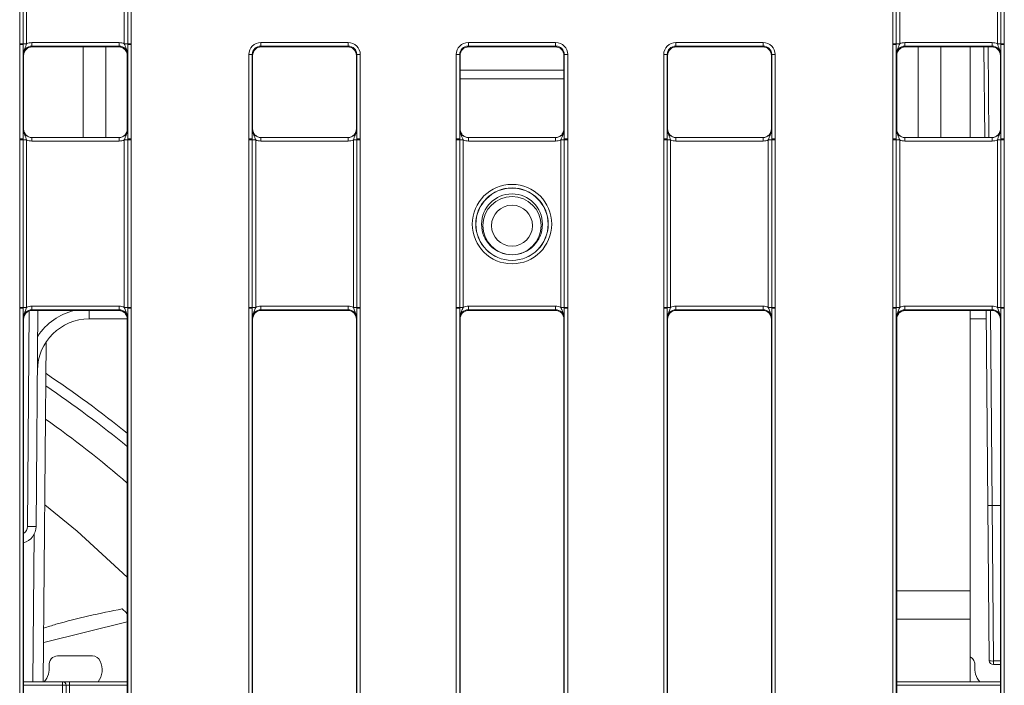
# Model space of a CAD drawing. Header units: millimetres. Extents: x 0 to 2100, y 0 to 1485.
# Tile 16 of 118: x 478 to 549, y 383 to 431. Entities that reach past the tile are written whole.
import ezdxf

# ---------------------------------------------------------------- set-up
doc = ezdxf.new("R2010")
doc.units = ezdxf.units.MM
doc.header["$LTSCALE"] = 5

msp = doc.modelspace()

# ---------------------------------------------------------------- linework, layer by layer
at = {"color": 7, "linetype": 'Continuous', "lineweight": 15}
for p, q in [((477.521, 429.452), (477.521, 453.446)), ((477.771, 453.444), (477.771, 429.45)), ((478.021, 453.441), (478.021, 429.448)), ((485.082, 429.448), (485.082, 453.441)), ((485.332, 429.45), (485.332, 453.444)), ((485.582, 453.446), (485.582, 429.452)), ((540.646, 429.452), (540.646, 453.446)), ((540.896, 453.444), (540.896, 429.45)), ((541.146, 453.441), (541.146, 429.448)), ((548.207, 429.448), (548.207, 453.441)), ((548.457, 429.45), (548.457, 453.444)), ((548.707, 453.446), (548.707, 429.452)), ((477.521, 429.392), (477.521, 429.452)), ((477.521, 422.57), (477.521, 429.392)), ((477.771, 429.45), (477.771, 429.39)), ((477.771, 429.39), (477.771, 422.568)), ((478.4, 429.282), (478.4, 429.534)), ((478.4, 429.534), (484.702, 429.534)), ((484.702, 429.282), (478.4, 429.282)), ((478.4, 429.282), (478.426, 429.23)), ((484.676, 429.23), (484.702, 429.282)), ((484.702, 429.282), (484.702, 429.534)), ((485.332, 429.39), (485.332, 429.45)), ((485.332, 422.568), (485.332, 429.39)), ((485.582, 429.452), (485.582, 429.392)), ((485.582, 429.392), (485.582, 422.57)), ((494.958, 429.543), (501.269, 429.543)), ((494.958, 429.543), (494.958, 429.291)), ((501.269, 429.291), (494.958, 429.291)), ((494.958, 429.291), (494.989, 429.23)), ((501.239, 429.23), (501.269, 429.291)), ((501.269, 429.543), (501.269, 429.291)), ((509.958, 429.543), (516.269, 429.543)), ((509.958, 429.291), (509.958, 429.543)), ((516.269, 429.291), (509.958, 429.291)), ((509.958, 429.291), (509.989, 429.23)), ((516.239, 429.23), (516.269, 429.291)), ((516.269, 429.291), (516.269, 429.543)), ((524.958, 429.543), (531.269, 429.543)), ((524.958, 429.291), (524.958, 429.543)), ((531.269, 429.291), (524.958, 429.291)), ((524.958, 429.291), (524.989, 429.23)), ((531.239, 429.23), (531.269, 429.291)), ((531.269, 429.291), (531.269, 429.543)), ((540.646, 429.392), (540.646, 429.452)), ((540.646, 422.57), (540.646, 429.392)), ((540.896, 429.45), (540.896, 429.39)), ((540.896, 429.39), (540.896, 422.568)), ((541.525, 429.282), (541.525, 429.534)), ((541.525, 429.534), (547.827, 429.534)), ((547.827, 429.282), (541.525, 429.282)), ((541.525, 429.282), (541.551, 429.23)), ((547.801, 429.23), (547.827, 429.282)), ((547.827, 429.282), (547.827, 429.534)), ((548.457, 429.39), (548.457, 429.45)), ((548.457, 422.568), (548.457, 429.39)), ((548.707, 429.452), (548.707, 429.392)), ((548.707, 429.392), (548.707, 422.57)), ((477.801, 428.605), (477.775, 428.657)), ((477.801, 428.605), (477.801, 423.292)), ((484.676, 429.23), (478.426, 429.23)), ((482.114, 429.23), (482.114, 422.667)), ((483.739, 422.667), (483.739, 429.23)), ((485.327, 428.657), (485.301, 428.605)), ((485.301, 428.605), (485.301, 423.292)), ((494.083, 422.57), (494.083, 428.668)), ((494.333, 428.666), (494.333, 422.568)), ((494.364, 428.605), (494.333, 428.666)), ((494.364, 428.605), (494.364, 423.292)), ((501.239, 429.23), (494.989, 429.23)), ((501.894, 428.666), (501.864, 428.605)), ((501.864, 423.292), (501.864, 428.605)), ((501.894, 422.568), (501.894, 428.666)), ((502.144, 428.668), (502.144, 422.57)), ((509.083, 422.57), (509.083, 428.668)), ((509.333, 428.666), (509.333, 422.568)), ((509.364, 428.605), (509.333, 428.666)), ((509.364, 428.605), (509.364, 423.292)), ((516.239, 429.23), (509.989, 429.23)), ((516.894, 428.666), (516.864, 428.605)), ((516.864, 423.292), (516.864, 428.605)), ((516.894, 422.568), (516.894, 428.666)), ((517.144, 428.668), (517.144, 422.57)), ((524.083, 422.57), (524.083, 428.668)), ((524.333, 428.666), (524.333, 422.568)), ((524.364, 428.605), (524.333, 428.666)), ((524.364, 428.605), (524.364, 423.292)), ((531.239, 429.23), (524.989, 429.23)), ((531.894, 428.666), (531.864, 428.605)), ((531.864, 423.292), (531.864, 428.605)), ((531.894, 422.568), (531.894, 428.666)), ((532.144, 428.668), (532.144, 422.57)), ((540.926, 428.605), (540.9, 428.657)), ((540.926, 423.292), (540.926, 428.605)), ((547.801, 429.23), (541.551, 429.23)), ((542.489, 422.667), (542.489, 429.23)), ((544.114, 422.667), (544.114, 429.23)), ((546.239, 429.23), (546.239, 422.667)), ((547.289, 422.667), (547.232, 429.23)), ((548.452, 428.657), (548.426, 428.605)), ((548.426, 423.292), (548.426, 428.605)), ((509.364, 427.541), (516.864, 427.541)), ((516.864, 426.916), (509.364, 426.916)), ((477.775, 423.292), (477.801, 423.292)), ((485.301, 423.292), (485.327, 423.292)), ((494.337, 423.292), (494.364, 423.292)), ((501.864, 423.292), (501.89, 423.292)), ((509.337, 423.292), (509.364, 423.292)), ((516.864, 423.292), (516.89, 423.292)), ((524.337, 423.292), (524.364, 423.292)), ((531.864, 423.292), (531.89, 423.292)), ((540.9, 423.292), (540.926, 423.292)), ((548.426, 423.292), (548.452, 423.292)), ((477.521, 422.51), (477.521, 422.57)), ((477.521, 410.389), (477.521, 422.51)), ((477.771, 422.568), (477.771, 422.508)), ((477.771, 422.508), (477.771, 410.387)), ((478.021, 422.506), (478.021, 410.385)), ((478.4, 422.419), (478.4, 422.667)), ((478.4, 422.667), (484.702, 422.667)), ((484.702, 422.419), (478.4, 422.419)), ((484.702, 422.419), (484.702, 422.667)), ((485.082, 410.385), (485.082, 422.506)), ((485.332, 422.508), (485.332, 422.568)), ((485.332, 410.387), (485.332, 422.508)), ((485.582, 422.57), (485.582, 422.51)), ((485.582, 422.51), (485.582, 410.389)), ((494.083, 422.51), (494.083, 422.57)), ((494.083, 410.389), (494.083, 422.51)), ((494.333, 422.568), (494.333, 422.508)), ((494.333, 422.508), (494.333, 410.387)), ((494.583, 422.506), (494.583, 410.385)), ((494.962, 422.419), (494.962, 422.667)), ((494.962, 422.667), (501.265, 422.667)), ((501.265, 422.419), (494.962, 422.419)), ((501.265, 422.419), (501.265, 422.667)), ((501.644, 410.385), (501.644, 422.506)), ((501.894, 422.508), (501.894, 422.568)), ((501.894, 410.387), (501.894, 422.508)), ((502.144, 422.57), (502.144, 422.51)), ((502.144, 422.51), (502.144, 410.389)), ((509.083, 422.51), (509.083, 422.57)), ((509.083, 410.389), (509.083, 422.51)), ((509.333, 422.568), (509.333, 422.508)), ((509.333, 422.508), (509.333, 410.387)), ((509.583, 422.506), (509.583, 410.385)), ((509.962, 422.667), (509.962, 422.419)), ((509.962, 422.667), (516.265, 422.667)), ((516.265, 422.419), (509.962, 422.419)), ((516.265, 422.667), (516.265, 422.419)), ((516.644, 410.385), (516.644, 422.506)), ((516.894, 422.508), (516.894, 422.568)), ((516.894, 410.387), (516.894, 422.508)), ((517.144, 422.57), (517.144, 422.51)), ((517.144, 422.51), (517.144, 410.389)), ((524.083, 422.51), (524.083, 422.57)), ((524.083, 410.389), (524.083, 422.51)), ((524.333, 422.568), (524.333, 422.508)), ((524.333, 422.508), (524.333, 410.387)), ((524.583, 422.506), (524.583, 410.385)), ((524.962, 422.667), (524.962, 422.419)), ((524.962, 422.667), (531.265, 422.667)), ((531.265, 422.419), (524.962, 422.419)), ((531.265, 422.667), (531.265, 422.419)), ((531.644, 410.385), (531.644, 422.506)), ((531.894, 422.508), (531.894, 422.568)), ((531.894, 410.387), (531.894, 422.508)), ((532.144, 422.57), (532.144, 422.51)), ((532.144, 422.51), (532.144, 410.389)), ((540.646, 422.51), (540.646, 422.57)), ((540.646, 410.389), (540.646, 422.51)), ((540.896, 422.568), (540.896, 422.508)), ((540.896, 422.508), (540.896, 410.387)), ((541.146, 422.506), (541.146, 410.385)), ((541.525, 422.419), (541.525, 422.667)), ((541.525, 422.667), (547.827, 422.667)), ((547.827, 422.419), (541.525, 422.419)), ((547.827, 422.419), (547.827, 422.667)), ((548.207, 410.385), (548.207, 422.506)), ((548.457, 422.508), (548.457, 422.568)), ((548.457, 410.387), (548.457, 422.508)), ((548.707, 422.57), (548.707, 422.51)), ((548.707, 422.51), (548.707, 410.389)), ((477.521, 410.33), (477.521, 410.389)), ((477.521, 357.577), (477.521, 410.33)), ((477.771, 410.387), (477.771, 410.327)), ((477.771, 410.327), (477.771, 357.575)), ((478.4, 410.22), (478.4, 410.472)), ((478.4, 410.472), (484.702, 410.472)), ((484.702, 410.22), (478.4, 410.22)), ((478.4, 410.22), (478.426, 410.167)), ((484.676, 410.167), (478.426, 410.167)), ((478.838, 410.167), (478.702, 394.542)), ((484.676, 410.167), (484.702, 410.22)), ((484.702, 410.22), (484.702, 410.472)), ((485.332, 410.327), (485.332, 410.387)), ((485.332, 357.575), (485.332, 410.327)), ((485.582, 410.389), (485.582, 410.33)), ((485.582, 410.33), (485.582, 357.577)), ((494.083, 410.33), (494.083, 410.389)), ((494.083, 357.577), (494.083, 410.33)), ((494.333, 410.387), (494.333, 410.327)), ((494.333, 410.327), (494.333, 357.575)), ((494.962, 410.22), (494.962, 410.472)), ((494.962, 410.472), (501.265, 410.472)), ((501.265, 410.22), (494.962, 410.22)), ((494.962, 410.22), (494.989, 410.167)), ((501.239, 410.167), (494.989, 410.167)), ((501.239, 410.167), (501.265, 410.22)), ((501.265, 410.22), (501.265, 410.472)), ((501.894, 410.327), (501.894, 410.387)), ((501.894, 357.575), (501.894, 410.327)), ((502.144, 410.389), (502.144, 410.33)), ((502.144, 410.33), (502.144, 357.577)), ((509.083, 410.33), (509.083, 410.389)), ((509.083, 357.577), (509.083, 410.33)), ((509.333, 410.387), (509.333, 410.327)), ((509.333, 410.327), (509.333, 357.575)), ((509.962, 410.472), (509.962, 410.22)), ((509.962, 410.472), (516.265, 410.472)), ((516.265, 410.22), (509.962, 410.22)), ((509.962, 410.22), (509.989, 410.167)), ((516.239, 410.167), (509.989, 410.167)), ((516.239, 410.167), (516.265, 410.22)), ((516.265, 410.472), (516.265, 410.22)), ((516.894, 410.327), (516.894, 410.387)), ((516.894, 357.575), (516.894, 410.327)), ((517.144, 410.389), (517.144, 410.33)), ((517.144, 410.33), (517.144, 357.577)), ((524.083, 410.33), (524.083, 410.389)), ((524.083, 357.577), (524.083, 410.33)), ((524.333, 410.387), (524.333, 410.327)), ((524.333, 410.327), (524.333, 357.575)), ((524.962, 410.472), (524.962, 410.22)), ((524.962, 410.472), (531.265, 410.472)), ((531.265, 410.22), (524.962, 410.22)), ((524.962, 410.22), (524.989, 410.167)), ((531.239, 410.167), (524.989, 410.167)), ((531.239, 410.167), (531.265, 410.22)), ((531.265, 410.472), (531.265, 410.22)), ((531.894, 410.327), (531.894, 410.387)), ((531.894, 357.575), (531.894, 410.327)), ((532.144, 410.389), (532.144, 410.33)), ((532.144, 410.33), (532.144, 357.577)), ((540.646, 410.33), (540.646, 410.389)), ((540.646, 357.577), (540.646, 410.33)), ((540.896, 410.387), (540.896, 410.327)), ((540.896, 410.327), (540.896, 357.575)), ((541.525, 410.22), (541.525, 410.472)), ((541.525, 410.472), (547.827, 410.472)), ((547.827, 410.22), (541.525, 410.22)), ((541.525, 410.22), (541.551, 410.167)), ((547.801, 410.167), (541.551, 410.167)), ((546.239, 410.167), (546.239, 389.899)), ((547.521, 396.069), (547.398, 410.167)), ((547.801, 410.167), (547.827, 410.22)), ((547.827, 410.22), (547.827, 410.472)), ((548.457, 410.327), (548.457, 410.387)), ((548.457, 357.575), (548.457, 410.327)), ((548.707, 410.389), (548.707, 410.33)), ((548.707, 410.33), (548.707, 357.577)), ((477.801, 409.542), (477.775, 409.595)), ((477.801, 409.542), (477.801, 358.299)), ((485.299, 409.553), (482.55, 409.553)), ((485.327, 409.595), (485.301, 409.542)), ((485.301, 409.542), (485.301, 358.299)), ((494.364, 409.542), (494.337, 409.595)), ((494.364, 409.542), (494.364, 358.299)), ((501.89, 409.595), (501.864, 409.542)), ((501.864, 358.299), (501.864, 409.542)), ((509.364, 409.542), (509.337, 409.595)), ((509.364, 409.542), (509.364, 358.299)), ((516.89, 409.595), (516.864, 409.542)), ((516.864, 358.299), (516.864, 409.542)), ((524.364, 409.542), (524.337, 409.595)), ((524.364, 409.542), (524.364, 358.299)), ((531.89, 409.595), (531.864, 409.542)), ((531.864, 358.299), (531.864, 409.542)), ((540.926, 409.542), (540.9, 409.595)), ((540.926, 358.299), (540.926, 409.542)), ((547.404, 409.553), (546.239, 409.553)), ((548.452, 409.595), (548.426, 409.542)), ((548.426, 358.299), (548.426, 409.542)), ((479.443, 407.903), (479.229, 383.303)), ((547.619, 384.851), (547.521, 396.069)), ((547.821, 396.053), (548.426, 396.053)), ((547.821, 396.053), (547.821, 396.053)), ((547.821, 396.053), (547.919, 384.818)), ((546.239, 389.899), (546.239, 387.844)), ((485.301, 387.637), (479.254, 386.148)), ((546.239, 387.844), (546.239, 383.303)), ((482.779, 385.178), (480.266, 385.178)), ((547.919, 384.553), (547.919, 384.818)), ((548.426, 384.553), (547.919, 384.553)), ((477.801, 383.303), (480.623, 383.303)), ((480.623, 383.303), (480.623, 383.056)), ((481.123, 383.303), (480.623, 383.303)), ((480.873, 383.056), (481.095, 357.674)), ((481.123, 383.303), (481.123, 383.056)), ((481.123, 383.303), (485.301, 383.303)), ((540.926, 383.303), (548.426, 383.303))]:
    msp.add_line(p, q, dxfattribs=at)
at = {"color": 8, "linetype": 'Continuous', "lineweight": 15}
for p, q in [((547.532, 429.23), (547.589, 422.667)), ((478.077, 394.542), (478.213, 410.13)), ((482.55, 410.167), (482.55, 409.553)), ((547.698, 410.167), (547.821, 396.053)), ((478.479, 383.303), (478.572, 393.999)), ((540.926, 389.899), (546.239, 389.899)), ((546.239, 387.844), (540.926, 387.844)), ((547.919, 384.818), (548.426, 384.818)), ((480.623, 383.056), (477.801, 383.056)), ((480.845, 357.674), (480.623, 383.056)), ((481.123, 383.056), (481.345, 357.674)), ((485.301, 383.056), (481.123, 383.056)), ((548.426, 383.056), (540.926, 383.056))]:
    msp.add_line(p, q, dxfattribs=at)
at = {"color": 7, "linetype": 'Continuous', "lineweight": 15, "flags": 128}
msp.add_lwpolyline([(485.301, 390.882), (481.668, 394.208), (479.341, 396.112)], dxfattribs=at)
at = {"color": 7, "linetype": 'Continuous', "lineweight": 15}
for centre, radius in [((513.114, 416.413), 2.873), ((513.114, 416.411), 2.623), ((513.114, 416.402), 2.614), ((513.114, 416.396), 2.199), ((513.114, 416.303), 2.106), ((513.114, 416.297), 1.481)]:
    msp.add_circle(centre, radius, dxfattribs=at)
for centre, radius, start, end in [((477.582, 422.044), 7.408, 88.54048, 90.47395), ((477.582, 422.082), 7.311, 88.52467, 90.48406), ((477.959, 436.856), 7.408, 268.54048, 270.47395), ((485.143, 436.856), 7.408, 269.52605, 271.45952), ((485.52, 422.044), 7.408, 89.52605, 91.45952), ((485.52, 422.082), 7.311, 89.51594, 91.47533), ((540.707, 422.044), 7.408, 88.54048, 90.47395), ((540.707, 422.082), 7.311, 88.52467, 90.48406), ((541.084, 436.856), 7.408, 268.54048, 270.47395), ((548.268, 436.856), 7.408, 269.52605, 271.45952), ((548.645, 422.044), 7.408, 89.52605, 91.45952), ((548.645, 422.082), 7.311, 89.51594, 91.47533), ((494.145, 421.357), 7.311, 88.52467, 90.48406), ((502.082, 421.357), 7.311, 89.51594, 91.47533), ((509.145, 421.357), 7.311, 88.52467, 90.48406), ((517.082, 421.357), 7.311, 89.51594, 91.47533), ((524.145, 421.357), 7.311, 88.52467, 90.48406), ((532.082, 421.357), 7.311, 89.51594, 91.47533), ((477.582, 415.26), 7.311, 88.52467, 90.48406), ((477.582, 415.102), 7.408, 88.54048, 90.47395), ((477.959, 429.914), 7.408, 268.54048, 270.47395), ((485.143, 429.914), 7.408, 269.52605, 271.45952), ((485.52, 415.26), 7.311, 89.51594, 91.47533), ((485.52, 415.102), 7.408, 89.52605, 91.45952), ((494.145, 415.26), 7.311, 88.52467, 90.48406), ((494.144, 415.102), 7.408, 88.54048, 90.47395), ((494.522, 429.914), 7.408, 268.54048, 270.47395), ((501.705, 429.914), 7.408, 269.52605, 271.45952), ((502.082, 415.26), 7.311, 89.51594, 91.47533), ((502.083, 415.102), 7.408, 89.52605, 91.45952), ((509.145, 415.26), 7.311, 88.52467, 90.48406), ((509.144, 415.102), 7.408, 88.54048, 90.47395), ((509.522, 429.914), 7.408, 268.54048, 270.47395), ((516.705, 429.914), 7.408, 269.52605, 271.45952), ((517.082, 415.26), 7.311, 89.51594, 91.47533), ((517.083, 415.102), 7.408, 89.52605, 91.45952), ((524.145, 415.26), 7.311, 88.52467, 90.48406), ((524.144, 415.102), 7.408, 88.54048, 90.47395), ((524.522, 429.914), 7.408, 268.54048, 270.47395), ((531.705, 429.914), 7.408, 269.52605, 271.45952), ((532.082, 415.26), 7.311, 89.51594, 91.47533), ((532.083, 415.102), 7.408, 89.52605, 91.45952), ((540.707, 415.26), 7.311, 88.52467, 90.48406), ((540.707, 415.102), 7.408, 88.54048, 90.47395), ((541.084, 429.914), 7.408, 268.54048, 270.47395), ((548.268, 429.914), 7.408, 269.52605, 271.45952), ((548.645, 415.26), 7.311, 89.51594, 91.47533), ((548.645, 415.102), 7.408, 89.52605, 91.45952), ((477.582, 402.981), 7.408, 88.54048, 90.47395), ((477.582, 403.019), 7.311, 88.52467, 90.48406), ((477.959, 417.793), 7.408, 268.54048, 270.47395), ((485.143, 417.793), 7.408, 269.52605, 271.45952), ((485.52, 402.981), 7.408, 89.52605, 91.45952), ((485.52, 403.019), 7.311, 89.51594, 91.47533), ((494.144, 402.981), 7.408, 88.54048, 90.47395), ((494.145, 403.019), 7.311, 88.52467, 90.48406), ((494.522, 417.793), 7.408, 268.54048, 270.47395), ((501.705, 417.793), 7.408, 269.52605, 271.45952), ((502.083, 402.981), 7.408, 89.52605, 91.45952), ((502.082, 403.019), 7.311, 89.51594, 91.47533), ((509.144, 402.981), 7.408, 88.54048, 90.47395), ((509.145, 403.019), 7.311, 88.52467, 90.48406), ((509.522, 417.793), 7.408, 268.54048, 270.47395), ((516.705, 417.793), 7.408, 269.52605, 271.45952), ((517.083, 402.981), 7.408, 89.52605, 91.45952), ((517.082, 403.019), 7.311, 89.51594, 91.47533), ((524.144, 402.981), 7.408, 88.54048, 90.47395), ((524.145, 403.019), 7.311, 88.52467, 90.48406), ((524.522, 417.793), 7.408, 268.54048, 270.47395), ((531.705, 417.793), 7.408, 269.52605, 271.45952), ((532.083, 402.981), 7.408, 89.52605, 91.45952), ((532.082, 403.019), 7.311, 89.51594, 91.47533), ((540.707, 402.981), 7.408, 88.54048, 90.47395), ((540.707, 403.019), 7.311, 88.52467, 90.48406), ((541.084, 417.793), 7.408, 268.54048, 270.47395), ((548.268, 417.793), 7.408, 269.52605, 271.45952), ((548.645, 402.981), 7.408, 89.52605, 91.45952), ((548.645, 403.019), 7.311, 89.51594, 91.47533), ((482.55, 405.803), 3.75, 90, 179.5), ((434.989, 338.928), 79.375, 50.66464, 55.96422), ((477.452, 394.553), 1.25, 286.2183, 359.5), ((478.389, 412.449), 17.909, 269.0002, 270.9998), ((480.266, 384.553), 0.625, 90, 187.20831), ((482.779, 384.553), 0.625, 24.17693, 90), ((478.157, 384.287), 1.5, 319.0368, 7.20831), ((481.981, 384.195), 1.5, 323.52829, 24.17693), ((545.962, 384.553), 0.625, 352.79169, 63.69387), ((548.07, 384.287), 1.5, 172.79169, 220.9632), ((547.839, 385.486), 0.673, 250.87866, 276.80423), ((547.919, 384.853), 0.3, 180.5, 270), ((480.623, 383.053), 0.25, 0.5, 90), ((480.748, 375.893), 7.164, 89.0002, 90.9998)]:
    msp.add_arc(centre, radius, start, end, dxfattribs=at)
at = {"color": 8, "linetype": 'Continuous', "lineweight": 15}
for centre, radius, start, end in [((482.55, 405.797), 4.5, 103.78965, 145.94401), ((434.989, 338.922), 80.125, 51.10279, 56.319), ((434.989, 339.553), 76.875, 49.12041, 54.71527), ((477.452, 394.548), 0.625, 303.95874, 359.5)]:
    msp.add_arc(centre, radius, start, end, dxfattribs=at)
at = {"color": 7, "linetype": 'Continuous', "lineweight": 15}
for centre, major_axis, ratio, start_param, end_param in [((478.4, 428.657), (0.452, -0.432), 0.999832, 2.3335, 3.90422), ((478.4, 428.659), (0.744, -0.46), 0.999915, 2.124401, 2.572762), ((484.702, 428.659), (0.744, 0.46), 0.999915, 0.56883, 1.017192), ((484.702, 428.657), (0.452, 0.432), 0.999832, 5.520558, 7.091278), ((494.958, 428.668), (0.744, -0.46), 0.999915, 2.124401, 3.695121), ((494.958, 428.666), (0.452, -0.432), 0.999832, 2.3335, 3.90422), ((501.269, 428.668), (0.744, 0.46), 0.999915, 5.729657, 7.300377), ((501.269, 428.666), (0.452, 0.432), 0.999832, 5.520558, 7.091278), ((509.958, 428.668), (0.744, -0.46), 0.999915, 2.124401, 3.695121), ((509.958, 428.666), (0.452, -0.432), 0.999832, 2.3335, 3.90422), ((516.269, 428.668), (0.744, 0.46), 0.999915, 5.729657, 7.300377), ((516.269, 428.666), (0.452, 0.432), 0.999832, 5.520558, 7.091278), ((524.958, 428.668), (0.744, -0.46), 0.999915, 2.124401, 3.695121), ((524.958, 428.666), (0.452, -0.432), 0.999832, 2.3335, 3.90422), ((531.269, 428.668), (0.744, 0.46), 0.999915, 5.729657, 7.300377), ((531.269, 428.666), (0.452, 0.432), 0.999832, 5.520558, 7.091278), ((541.525, 428.657), (0.452, -0.432), 0.999832, 2.3335, 3.90422), ((541.525, 428.659), (0.744, -0.46), 0.999915, 2.124401, 2.572762), ((547.827, 428.659), (0.744, 0.46), 0.999915, 0.56883, 1.017192), ((547.827, 428.657), (0.452, 0.432), 0.999832, 5.520558, 7.091278), ((478.426, 428.605), (0.532, -0.329), 0.999915, 2.124401, 3.695121), ((484.681, 428.594), (-0.146, 0.62), 0.980841, 4.948584, 6.046991), ((494.989, 428.605), (0.532, -0.329), 0.999915, 2.124401, 3.695121), ((501.239, 428.605), (0.532, 0.329), 0.999915, 5.729657, 7.300377), ((509.989, 428.605), (0.532, -0.329), 0.999915, 2.124401, 3.695121), ((516.239, 428.605), (0.532, 0.329), 0.999915, 5.729657, 7.300377), ((524.989, 428.605), (0.532, -0.329), 0.999915, 2.124401, 3.695121), ((531.239, 428.605), (0.532, 0.329), 0.999915, 5.729657, 7.300377), ((541.546, 428.594), (0.146, 0.62), 0.980841, 0.236194, 1.334602), ((547.801, 428.605), (0.532, 0.329), 0.999915, 5.729657, 7.300377), ((478.4, 423.292), (0.549, 0.3), 0.999873, 2.641898, 4.212618), ((478.426, 423.292), (0.532, 0.329), 0.999915, 2.588064, 4.158784), ((484.676, 423.292), (0.532, -0.329), 0.999915, 5.265994, 6.836714), ((484.702, 423.292), (0.549, -0.3), 0.999873, 5.21216, 6.78288), ((494.962, 423.292), (0.549, 0.3), 0.999873, 2.641898, 4.212618), ((494.994, 423.281), (0.539, -0.333), 0.980675, 3.695197, 4.150058), ((501.265, 423.292), (0.549, -0.3), 0.999873, 5.21216, 6.78288), ((501.233, 423.281), (0.539, 0.333), 0.980675, 5.27472, 5.729581), ((509.962, 423.292), (0.549, 0.3), 0.999873, 2.641898, 4.212618), ((509.994, 423.281), (0.539, -0.333), 0.980675, 3.695197, 4.150058), ((516.265, 423.292), (0.549, -0.3), 0.999873, 5.21216, 6.78288), ((516.233, 423.281), (0.539, 0.333), 0.980675, 5.27472, 5.729581), ((524.962, 423.292), (0.549, 0.3), 0.999873, 2.641898, 4.212618), ((524.994, 423.281), (0.539, -0.333), 0.980675, 3.695197, 4.150058), ((531.265, 423.292), (0.549, -0.3), 0.999873, 5.21216, 6.78288), ((531.233, 423.281), (0.539, 0.333), 0.980675, 5.27472, 5.729581), ((541.525, 423.292), (0.549, 0.3), 0.999873, 2.641898, 4.212618), ((541.551, 423.292), (0.532, 0.329), 0.999915, 2.588064, 4.158784), ((547.827, 423.292), (0.549, -0.3), 0.999873, 5.21216, 6.78288), ((547.796, 423.281), (0.539, 0.333), 0.980675, 5.27472, 5.729581), ((478.4, 423.294), (0.744, 0.46), 0.999915, 3.710423, 4.158784), ((484.702, 423.294), (0.744, -0.46), 0.999915, 5.265994, 5.714355), ((494.962, 423.294), (0.744, 0.46), 0.999915, 3.710423, 4.158784), ((501.265, 423.294), (0.744, -0.46), 0.999915, 5.265994, 5.714355), ((509.962, 423.294), (0.744, 0.46), 0.999915, 3.710423, 4.158784), ((516.265, 423.294), (0.744, -0.46), 0.999915, 5.265994, 5.714355), ((524.962, 423.294), (0.744, 0.46), 0.999915, 3.710423, 4.158784), ((531.265, 423.294), (0.744, -0.46), 0.999915, 5.265994, 5.714355), ((541.525, 423.294), (0.744, 0.46), 0.999915, 3.710423, 4.158784), ((547.827, 423.294), (0.744, -0.46), 0.999915, 5.265994, 5.714355), ((478.4, 409.595), (0.452, -0.432), 0.999832, 2.3335, 3.90422), ((478.426, 409.542), (0.532, -0.329), 0.999915, 2.124401, 3.695121), ((478.4, 409.597), (0.744, -0.46), 0.999915, 2.124401, 2.572762), ((484.681, 409.531), (-0.146, 0.62), 0.980841, 4.948584, 6.046991), ((484.702, 409.597), (0.744, 0.46), 0.999915, 0.56883, 1.017192), ((484.702, 409.595), (0.452, 0.432), 0.999832, 5.520558, 7.091278), ((494.962, 409.595), (0.452, -0.432), 0.999832, 2.3335, 3.90422), ((494.989, 409.542), (0.532, -0.329), 0.999915, 2.124401, 3.695121), ((494.962, 409.597), (0.744, -0.46), 0.999915, 2.124401, 2.572762), ((501.239, 409.542), (0.532, 0.329), 0.999915, 5.729657, 7.300377), ((501.265, 409.597), (0.744, 0.46), 0.999915, 0.56883, 1.017192), ((501.265, 409.595), (0.452, 0.432), 0.999832, 5.520558, 7.091278), ((509.962, 409.595), (0.452, -0.432), 0.999832, 2.3335, 3.90422), ((509.989, 409.542), (0.532, -0.329), 0.999915, 2.124401, 3.695121), ((509.962, 409.597), (0.744, -0.46), 0.999915, 2.124401, 2.572762), ((516.239, 409.542), (0.532, 0.329), 0.999915, 5.729657, 7.300377), ((516.265, 409.597), (0.744, 0.46), 0.999915, 0.56883, 1.017192), ((516.265, 409.595), (0.452, 0.432), 0.999832, 5.520558, 7.091278), ((524.962, 409.595), (0.452, -0.432), 0.999832, 2.3335, 3.90422), ((524.989, 409.542), (0.532, -0.329), 0.999915, 2.124401, 3.695121), ((524.962, 409.597), (0.744, -0.46), 0.999915, 2.124401, 2.572762), ((531.239, 409.542), (0.532, 0.329), 0.999915, 5.729657, 7.300377), ((531.265, 409.597), (0.744, 0.46), 0.999915, 0.56883, 1.017192), ((531.265, 409.595), (0.452, 0.432), 0.999832, 5.520558, 7.091278), ((541.525, 409.595), (0.452, -0.432), 0.999832, 2.3335, 3.90422), ((541.546, 409.531), (0.146, 0.62), 0.980841, 0.236194, 1.334602), ((541.525, 409.597), (0.744, -0.46), 0.999915, 2.124401, 2.572762), ((547.801, 409.542), (0.532, 0.329), 0.999915, 5.729657, 7.300377), ((547.827, 409.597), (0.744, 0.46), 0.999915, 0.56883, 1.017192), ((547.827, 409.595), (0.452, 0.432), 0.999832, 5.520558, 7.091278), ((547.821, 396.072), (0.3, 0.003), 0.062857, 3.141593, 4.711371), ((481.123, 383.053), (0.25, -0.002), 0.008724, 1.571025, 3.141745)]:
    msp.add_ellipse(centre, major_axis=major_axis, ratio=ratio, start_param=start_param, end_param=end_param, dxfattribs=at)
for points, knots in [([(477.775, 428.657), (477.775, 428.658), (477.775, 428.683), (477.774, 428.771), (477.772, 428.934), (477.771, 429.161), (477.771, 429.325), (477.771, 429.39)], [0, 0, 0, 0, 0.0055506, 0.1230141, 0.4469737, 0.7828174, 1, 1, 1, 1]), ([(477.775, 428.657), (477.775, 428.659), (477.775, 428.699), (477.784, 428.837), (477.847, 429.048), (477.951, 429.257), (478, 429.393), (478.021, 429.448)], [0, 0, 0, 0, 0.006601, 0.146171, 0.501239, 0.799231, 1, 1, 1, 1]), ([(485.082, 429.448), (485.102, 429.393), (485.151, 429.257), (485.255, 429.048), (485.318, 428.837), (485.327, 428.699), (485.327, 428.659), (485.327, 428.657)], [0, 0, 0, 0, 0.200769, 0.498761, 0.853829, 0.993399, 1, 1, 1, 1]), ([(485.332, 429.39), (485.331, 429.325), (485.331, 429.161), (485.33, 428.934), (485.328, 428.771), (485.327, 428.683), (485.327, 428.658), (485.327, 428.657)], [0, 0, 0, 0, 0.217183, 0.553026, 0.876986, 0.994449, 1, 1, 1, 1]), ([(540.9, 428.657), (540.9, 428.658), (540.9, 428.683), (540.899, 428.771), (540.897, 428.934), (540.896, 429.161), (540.896, 429.325), (540.896, 429.39)], [0, 0, 0, 0, 0.005551, 0.123014, 0.446974, 0.782817, 1, 1, 1, 1]), ([(540.9, 428.657), (540.9, 428.659), (540.9, 428.699), (540.909, 428.837), (540.972, 429.048), (541.076, 429.257), (541.125, 429.393), (541.146, 429.448)], [0, 0, 0, 0, 0.006601, 0.146171, 0.501239, 0.799231, 1, 1, 1, 1]), ([(548.207, 429.448), (548.227, 429.393), (548.276, 429.257), (548.38, 429.048), (548.443, 428.837), (548.452, 428.699), (548.452, 428.659), (548.452, 428.657)], [0, 0, 0, 0, 0.200769, 0.498761, 0.853829, 0.993399, 1, 1, 1, 1]), ([(548.457, 429.39), (548.456, 429.325), (548.456, 429.161), (548.455, 428.934), (548.453, 428.771), (548.452, 428.683), (548.452, 428.658), (548.452, 428.657)], [0, 0, 0, 0, 0.217183, 0.553026, 0.876986, 0.994449, 1, 1, 1, 1]), ([(485.229, 428.88), (485.238, 428.868), (485.294, 428.79), (485.298, 428.69), (485.301, 428.605)], [0, 0, 0, 0, 0.1519568, 1, 1, 1, 1]), ([(540.926, 428.605), (540.929, 428.69), (540.934, 428.79), (540.989, 428.868), (540.998, 428.88)], [0, 0, 0, 0, 0.848043, 1, 1, 1, 1]), ([(477.771, 422.568), (477.771, 422.632), (477.771, 422.796), (477.772, 423.02), (477.774, 423.18), (477.775, 423.267), (477.775, 423.291), (477.775, 423.292)], [0, 0, 0, 0, 0.217183, 0.553026, 0.876986, 0.994449, 1, 1, 1, 1]), ([(477.775, 423.292), (477.775, 423.29), (477.775, 423.25), (477.784, 423.113), (477.847, 422.904), (477.951, 422.696), (478, 422.56), (478.021, 422.506)], [0, 0, 0, 0, 0.006601, 0.146171, 0.501239, 0.799231, 1, 1, 1, 1]), ([(485.082, 422.506), (485.102, 422.56), (485.151, 422.696), (485.255, 422.904), (485.318, 423.113), (485.327, 423.25), (485.327, 423.29), (485.327, 423.292)], [0, 0, 0, 0, 0.200769, 0.498761, 0.853829, 0.993399, 1, 1, 1, 1]), ([(485.327, 423.292), (485.327, 423.291), (485.327, 423.267), (485.328, 423.18), (485.33, 423.02), (485.331, 422.796), (485.331, 422.632), (485.332, 422.568)], [0, 0, 0, 0, 0.005551, 0.123014, 0.446974, 0.782817, 1, 1, 1, 1]), ([(494.333, 422.568), (494.333, 422.632), (494.333, 422.796), (494.335, 423.02), (494.336, 423.18), (494.337, 423.267), (494.337, 423.291), (494.337, 423.292)], [0, 0, 0, 0, 0.217183, 0.553026, 0.876986, 0.994449, 1, 1, 1, 1]), ([(494.337, 423.292), (494.337, 423.29), (494.337, 423.25), (494.347, 423.113), (494.41, 422.904), (494.513, 422.696), (494.563, 422.56), (494.583, 422.506)], [0, 0, 0, 0, 0.006601, 0.146171, 0.501239, 0.799231, 1, 1, 1, 1]), ([(494.989, 422.667), (494.907, 422.677), (494.745, 422.696), (494.542, 422.828), (494.469, 422.958), (494.435, 423.017)], [0, 0, 0, 0, 0.35453, 0.709059, 1, 1, 1, 1]), ([(501.792, 423.017), (501.758, 422.958), (501.685, 422.828), (501.483, 422.696), (501.32, 422.677), (501.239, 422.667)], [0, 0, 0, 0, 0.290941, 0.64547, 1, 1, 1, 1]), ([(501.644, 422.506), (501.664, 422.56), (501.714, 422.696), (501.817, 422.904), (501.88, 423.113), (501.89, 423.25), (501.89, 423.29), (501.89, 423.292)], [0, 0, 0, 0, 0.200769, 0.498761, 0.853829, 0.993399, 1, 1, 1, 1]), ([(501.89, 423.292), (501.89, 423.291), (501.89, 423.267), (501.891, 423.18), (501.892, 423.02), (501.894, 422.796), (501.894, 422.632), (501.894, 422.568)], [0, 0, 0, 0, 0.005551, 0.123014, 0.446974, 0.782817, 1, 1, 1, 1]), ([(509.333, 422.568), (509.333, 422.632), (509.333, 422.796), (509.335, 423.02), (509.336, 423.18), (509.337, 423.267), (509.337, 423.291), (509.337, 423.292)], [0, 0, 0, 0, 0.217183, 0.553026, 0.876986, 0.994449, 1, 1, 1, 1]), ([(509.583, 422.506), (509.563, 422.56), (509.513, 422.696), (509.41, 422.904), (509.347, 423.113), (509.337, 423.25), (509.337, 423.29), (509.337, 423.292)], [0, 0, 0, 0, 0.200769, 0.498761, 0.853829, 0.993399, 1, 1, 1, 1]), ([(509.989, 422.667), (509.907, 422.677), (509.745, 422.696), (509.542, 422.828), (509.469, 422.958), (509.435, 423.017)], [0, 0, 0, 0, 0.35453, 0.709059, 1, 1, 1, 1]), ([(516.792, 423.017), (516.758, 422.958), (516.685, 422.828), (516.483, 422.696), (516.32, 422.677), (516.239, 422.667)], [0, 0, 0, 0, 0.290941, 0.64547, 1, 1, 1, 1]), ([(516.89, 423.292), (516.89, 423.29), (516.89, 423.25), (516.88, 423.113), (516.817, 422.904), (516.714, 422.696), (516.664, 422.56), (516.644, 422.506)], [0, 0, 0, 0, 0.006601, 0.146171, 0.501239, 0.799231, 1, 1, 1, 1]), ([(516.89, 423.292), (516.89, 423.291), (516.89, 423.267), (516.891, 423.18), (516.892, 423.02), (516.894, 422.796), (516.894, 422.632), (516.894, 422.568)], [0, 0, 0, 0, 0.0055506, 0.1230141, 0.4469737, 0.7828174, 1, 1, 1, 1]), ([(524.333, 422.568), (524.333, 422.632), (524.333, 422.796), (524.335, 423.02), (524.336, 423.18), (524.337, 423.267), (524.337, 423.291), (524.337, 423.292)], [0, 0, 0, 0, 0.217183, 0.553026, 0.876986, 0.994449, 1, 1, 1, 1]), ([(524.583, 422.506), (524.563, 422.56), (524.513, 422.696), (524.41, 422.904), (524.347, 423.113), (524.337, 423.25), (524.337, 423.29), (524.337, 423.292)], [0, 0, 0, 0, 0.200769, 0.498761, 0.853829, 0.993399, 1, 1, 1, 1]), ([(524.989, 422.667), (524.907, 422.677), (524.745, 422.696), (524.542, 422.828), (524.469, 422.958), (524.435, 423.017)], [0, 0, 0, 0, 0.35453, 0.709059, 1, 1, 1, 1]), ([(531.792, 423.017), (531.758, 422.958), (531.685, 422.828), (531.483, 422.696), (531.32, 422.677), (531.239, 422.667)], [0, 0, 0, 0, 0.290941, 0.64547, 1, 1, 1, 1]), ([(531.89, 423.292), (531.89, 423.29), (531.89, 423.25), (531.88, 423.113), (531.817, 422.904), (531.714, 422.696), (531.664, 422.56), (531.644, 422.506)], [0, 0, 0, 0, 0.006601, 0.146171, 0.501239, 0.799231, 1, 1, 1, 1]), ([(531.89, 423.292), (531.89, 423.291), (531.89, 423.267), (531.891, 423.18), (531.892, 423.02), (531.894, 422.796), (531.894, 422.632), (531.894, 422.568)], [0, 0, 0, 0, 0.0055506, 0.1230141, 0.4469737, 0.7828174, 1, 1, 1, 1]), ([(540.896, 422.568), (540.896, 422.632), (540.896, 422.796), (540.897, 423.02), (540.899, 423.18), (540.9, 423.267), (540.9, 423.291), (540.9, 423.292)], [0, 0, 0, 0, 0.217183, 0.553026, 0.876986, 0.994449, 1, 1, 1, 1]), ([(540.9, 423.292), (540.9, 423.29), (540.9, 423.25), (540.909, 423.113), (540.972, 422.904), (541.076, 422.696), (541.125, 422.56), (541.146, 422.506)], [0, 0, 0, 0, 0.006601, 0.146171, 0.501239, 0.799231, 1, 1, 1, 1]), ([(548.354, 423.017), (548.321, 422.958), (548.247, 422.828), (548.045, 422.696), (547.882, 422.677), (547.801, 422.667)], [0, 0, 0, 0, 0.290941, 0.64547, 1, 1, 1, 1]), ([(548.207, 422.506), (548.227, 422.56), (548.276, 422.696), (548.38, 422.904), (548.443, 423.113), (548.452, 423.25), (548.452, 423.29), (548.452, 423.292)], [0, 0, 0, 0, 0.200769, 0.498761, 0.853829, 0.993399, 1, 1, 1, 1]), ([(548.452, 423.292), (548.452, 423.291), (548.452, 423.267), (548.453, 423.18), (548.455, 423.02), (548.456, 422.796), (548.456, 422.632), (548.457, 422.568)], [0, 0, 0, 0, 0.005551, 0.123014, 0.446974, 0.782817, 1, 1, 1, 1]), ([(477.775, 409.595), (477.775, 409.596), (477.775, 409.62), (477.774, 409.709), (477.772, 409.872), (477.771, 410.098), (477.771, 410.263), (477.771, 410.327)], [0, 0, 0, 0, 0.0055506, 0.1230141, 0.4469737, 0.7828174, 1, 1, 1, 1]), ([(477.775, 409.595), (477.775, 409.596), (477.775, 409.637), (477.784, 409.774), (477.847, 409.985), (477.951, 410.195), (478, 410.331), (478.021, 410.385)], [0, 0, 0, 0, 0.006601, 0.146171, 0.501239, 0.799231, 1, 1, 1, 1]), ([(485.082, 410.385), (485.102, 410.331), (485.151, 410.195), (485.255, 409.985), (485.318, 409.774), (485.327, 409.637), (485.327, 409.596), (485.327, 409.595)], [0, 0, 0, 0, 0.200769, 0.498761, 0.853829, 0.993399, 1, 1, 1, 1]), ([(485.332, 410.327), (485.331, 410.263), (485.331, 410.098), (485.33, 409.872), (485.328, 409.709), (485.327, 409.62), (485.327, 409.596), (485.327, 409.595)], [0, 0, 0, 0, 0.217183, 0.553026, 0.876986, 0.994449, 1, 1, 1, 1]), ([(494.337, 409.595), (494.337, 409.596), (494.337, 409.62), (494.336, 409.709), (494.335, 409.872), (494.333, 410.098), (494.333, 410.263), (494.333, 410.327)], [0, 0, 0, 0, 0.005551, 0.123014, 0.446974, 0.782817, 1, 1, 1, 1]), ([(494.337, 409.595), (494.337, 409.596), (494.337, 409.637), (494.347, 409.774), (494.41, 409.985), (494.513, 410.195), (494.563, 410.331), (494.583, 410.385)], [0, 0, 0, 0, 0.0066012, 0.1461709, 0.5012392, 0.7992313, 1, 1, 1, 1]), ([(501.644, 410.385), (501.664, 410.331), (501.714, 410.195), (501.817, 409.985), (501.88, 409.774), (501.89, 409.637), (501.89, 409.596), (501.89, 409.595)], [0, 0, 0, 0, 0.200769, 0.498761, 0.853829, 0.993399, 1, 1, 1, 1]), ([(501.894, 410.327), (501.894, 410.263), (501.894, 410.098), (501.892, 409.872), (501.891, 409.709), (501.89, 409.62), (501.89, 409.596), (501.89, 409.595)], [0, 0, 0, 0, 0.217183, 0.553026, 0.876986, 0.994449, 1, 1, 1, 1]), ([(509.337, 409.595), (509.337, 409.596), (509.337, 409.62), (509.336, 409.709), (509.335, 409.872), (509.333, 410.098), (509.333, 410.263), (509.333, 410.327)], [0, 0, 0, 0, 0.0055506, 0.1230141, 0.4469737, 0.7828174, 1, 1, 1, 1]), ([(509.583, 410.385), (509.563, 410.331), (509.513, 410.195), (509.41, 409.985), (509.347, 409.774), (509.337, 409.637), (509.337, 409.596), (509.337, 409.595)], [0, 0, 0, 0, 0.200769, 0.498761, 0.853829, 0.993399, 1, 1, 1, 1]), ([(516.89, 409.595), (516.89, 409.596), (516.89, 409.637), (516.88, 409.774), (516.817, 409.985), (516.714, 410.195), (516.664, 410.331), (516.644, 410.385)], [0, 0, 0, 0, 0.006601, 0.146171, 0.501239, 0.799231, 1, 1, 1, 1]), ([(516.894, 410.327), (516.894, 410.263), (516.894, 410.098), (516.892, 409.872), (516.891, 409.709), (516.89, 409.62), (516.89, 409.596), (516.89, 409.595)], [0, 0, 0, 0, 0.217183, 0.553026, 0.876986, 0.994449, 1, 1, 1, 1]), ([(524.337, 409.595), (524.337, 409.596), (524.337, 409.62), (524.336, 409.709), (524.335, 409.872), (524.333, 410.098), (524.333, 410.263), (524.333, 410.327)], [0, 0, 0, 0, 0.0055506, 0.1230141, 0.4469737, 0.7828174, 1, 1, 1, 1]), ([(524.583, 410.385), (524.563, 410.331), (524.513, 410.195), (524.41, 409.985), (524.347, 409.774), (524.337, 409.637), (524.337, 409.596), (524.337, 409.595)], [0, 0, 0, 0, 0.200769, 0.498761, 0.853829, 0.993399, 1, 1, 1, 1]), ([(531.89, 409.595), (531.89, 409.596), (531.89, 409.637), (531.88, 409.774), (531.817, 409.985), (531.714, 410.195), (531.664, 410.331), (531.644, 410.385)], [0, 0, 0, 0, 0.006601, 0.146171, 0.501239, 0.799231, 1, 1, 1, 1]), ([(531.894, 410.327), (531.894, 410.263), (531.894, 410.098), (531.892, 409.872), (531.891, 409.709), (531.89, 409.62), (531.89, 409.596), (531.89, 409.595)], [0, 0, 0, 0, 0.217183, 0.553026, 0.876986, 0.994449, 1, 1, 1, 1]), ([(540.9, 409.595), (540.9, 409.596), (540.9, 409.62), (540.899, 409.709), (540.897, 409.872), (540.896, 410.098), (540.896, 410.263), (540.896, 410.327)], [0, 0, 0, 0, 0.005551, 0.123014, 0.446974, 0.782817, 1, 1, 1, 1]), ([(540.9, 409.595), (540.9, 409.596), (540.9, 409.637), (540.909, 409.774), (540.972, 409.985), (541.076, 410.195), (541.125, 410.331), (541.146, 410.385)], [0, 0, 0, 0, 0.006601, 0.146171, 0.501239, 0.799231, 1, 1, 1, 1]), ([(548.207, 410.385), (548.227, 410.331), (548.276, 410.195), (548.38, 409.985), (548.443, 409.774), (548.452, 409.637), (548.452, 409.596), (548.452, 409.595)], [0, 0, 0, 0, 0.200769, 0.498761, 0.853829, 0.993399, 1, 1, 1, 1]), ([(548.457, 410.327), (548.456, 410.263), (548.456, 410.098), (548.455, 409.872), (548.453, 409.709), (548.452, 409.62), (548.452, 409.596), (548.452, 409.595)], [0, 0, 0, 0, 0.217183, 0.553026, 0.876986, 0.994449, 1, 1, 1, 1]), ([(485.229, 409.818), (485.238, 409.806), (485.294, 409.727), (485.298, 409.627), (485.301, 409.542)], [0, 0, 0, 0, 0.151957, 1, 1, 1, 1]), ([(540.926, 409.542), (540.929, 409.627), (540.934, 409.727), (540.989, 409.806), (540.998, 409.818)], [0, 0, 0, 0, 0.848043, 1, 1, 1, 1]), ([(484.935, 388.588), (483.326, 388.259), (481.417, 387.87), (479.555, 387.289), (479.263, 387.197)], [0, 0, 0, 0, 0.843339, 1, 1, 1, 1]), ([(485.301, 388.222), (485.238, 388.287), (485.124, 388.405), (485, 388.532), (484.932, 388.601), (484.932, 388.601), (484.932, 388.6)], [0, 0, 0, 0, 0.313166, 0.566199, 0.820343, 1, 1, 1, 1])]:
    msp.add_open_spline(points, degree=3, knots=knots, dxfattribs=at)
at = {"color": 8, "linetype": 'Continuous', "lineweight": 15}
for points, knots in [([(484.681, 429.23), (484.761, 429.22), (484.922, 429.2), (485.122, 429.068), (485.196, 428.939), (485.229, 428.88)], [0, 0, 0, 0, 0.349491, 0.706753, 1, 1, 1, 1]), ([(540.998, 428.88), (541.031, 428.939), (541.105, 429.068), (541.305, 429.2), (541.466, 429.22), (541.546, 429.23)], [0, 0, 0, 0, 0.2932466, 0.6505095, 1, 1, 1, 1]), ([(494.435, 423.017), (494.427, 423.029), (494.372, 423.106), (494.367, 423.204), (494.364, 423.287)], [0, 0, 0, 0, 0.154942, 1, 1, 1, 1]), ([(501.864, 423.287), (501.86, 423.204), (501.855, 423.106), (501.8, 423.029), (501.792, 423.017)], [0, 0, 0, 0, 0.845058, 1, 1, 1, 1]), ([(509.435, 423.017), (509.427, 423.029), (509.372, 423.106), (509.367, 423.204), (509.364, 423.287)], [0, 0, 0, 0, 0.154942, 1, 1, 1, 1]), ([(516.864, 423.287), (516.86, 423.204), (516.855, 423.106), (516.8, 423.029), (516.792, 423.017)], [0, 0, 0, 0, 0.845058, 1, 1, 1, 1]), ([(524.435, 423.017), (524.427, 423.029), (524.372, 423.106), (524.367, 423.204), (524.364, 423.287)], [0, 0, 0, 0, 0.154942, 1, 1, 1, 1]), ([(531.864, 423.287), (531.86, 423.204), (531.855, 423.106), (531.8, 423.029), (531.792, 423.017)], [0, 0, 0, 0, 0.845058, 1, 1, 1, 1]), ([(548.426, 423.287), (548.422, 423.204), (548.418, 423.106), (548.363, 423.029), (548.354, 423.017)], [0, 0, 0, 0, 0.845058, 1, 1, 1, 1]), ([(484.681, 410.167), (484.761, 410.157), (484.922, 410.137), (485.122, 410.006), (485.196, 409.876), (485.229, 409.818)], [0, 0, 0, 0, 0.349491, 0.706753, 1, 1, 1, 1]), ([(540.998, 409.818), (541.031, 409.876), (541.105, 410.006), (541.305, 410.137), (541.466, 410.157), (541.546, 410.167)], [0, 0, 0, 0, 0.293247, 0.650509, 1, 1, 1, 1])]:
    msp.add_open_spline(points, degree=3, knots=knots, dxfattribs=at)

doc.saveas('drawing.dxf')
